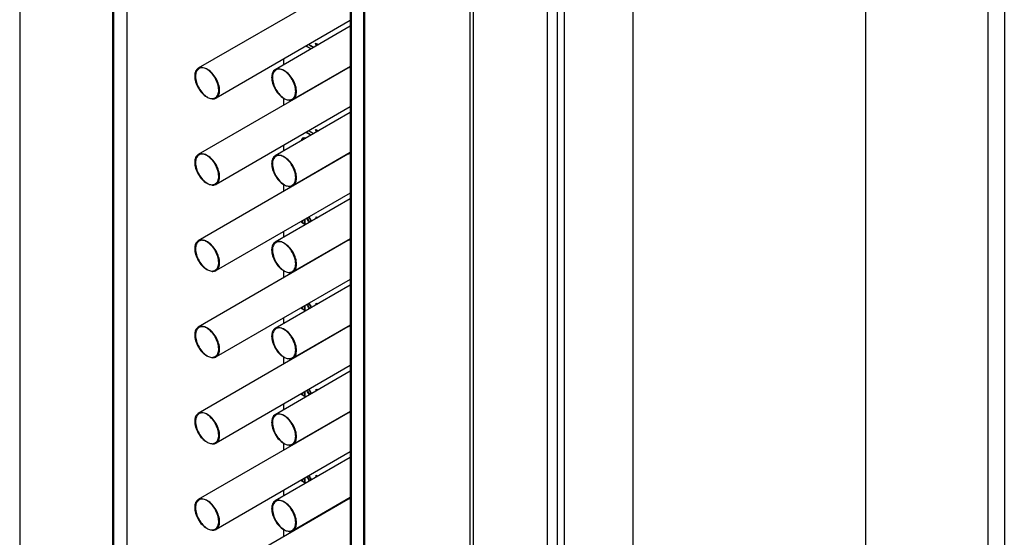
# Model space of a CAD drawing. Header units: inches. Extents: x 0 to 34, y 0 to 22.
# Tile 6 of 52: x 7.441 to 8.455, y 5.924 to 6.457. Entities that reach past the tile are written whole.
import ezdxf

# ---------------------------------------------------------------- set-up
doc = ezdxf.new("R2010")
doc.units = ezdxf.units.IN
doc.header["$LTSCALE"] = 1.87
doc.header["$MEASUREMENT"] = 0
doc.layers.get('0').update_dxf_attribs({"linetype": 'CONTINUOUS'})
doc.layers.add('03___PRT_ALL_CURVES', color=7, linetype='CONTINUOUS')

msp = doc.modelspace()

# ---------------------------------------------------------------- linework, layer by layer
at = {"color": 7, "linetype": 'CONTINUOUS'}
for p, q in [((8.0728, 4.5425), (8.0728, 8.1701)), ((8.0021, 4.5016), (8.0021, 8.1292)), ((7.995, 4.7858), (7.995, 8.1088)), ((7.9844, 4.7796), (7.9844, 8.1027)), ((8.4377, 7.6058), (8.4377, 5.2365)), ((8.4547, 7.596), (8.4547, 5.2267)), ((7.4414, 7.2979), (7.4414, 5.0932)), ((8.3118, 7.2071), (8.3118, 5.5603)), ((7.5369, 6.7428), (7.5369, 5.6916)), ((7.5378, 6.7425), (7.5378, 5.6913)), ((7.552, 5.6831), (7.552, 6.7344)), ((7.9048, 5.5657), (7.9048, 6.6533)), ((7.9083, 5.5515), (7.9083, 6.639)), ((7.7816, 6.6197), (7.7816, 5.5322)), ((7.7825, 6.6194), (7.7825, 5.5319)), ((7.7966, 5.5237), (7.7966, 6.6112)), ((7.7957, 5.524), (7.7957, 6.5536)), ((7.7792, 6.4955), (7.6251, 6.4065)), ((7.7816, 6.4557), (7.6434, 6.3759)), ((7.7816, 6.4498), (7.7043, 6.4051)), ((7.7132, 6.4103), (7.7132, 6.4162)), ((7.7792, 6.4068), (7.6251, 6.3178)), ((7.7816, 6.4085), (7.7226, 6.3745)), ((7.6431, 6.3765), (7.6426, 6.3762)), ((7.7132, 6.3686), (7.7132, 6.3754)), ((7.7223, 6.3751), (7.7218, 6.3748)), ((7.7816, 6.3669), (7.6434, 6.2871)), ((7.7816, 6.361), (7.7043, 6.3164)), ((7.7132, 6.3215), (7.7132, 6.3274)), ((7.7792, 6.318), (7.6251, 6.229)), ((7.7816, 6.3198), (7.7226, 6.2857)), ((7.6431, 6.2878), (7.6426, 6.2875)), ((7.7132, 6.2799), (7.7132, 6.2866)), ((7.7223, 6.2864), (7.7218, 6.2861)), ((7.7816, 6.2782), (7.6434, 6.1984)), ((7.7816, 6.2723), (7.7043, 6.2276)), ((7.7132, 6.2328), (7.7132, 6.2387)), ((7.7792, 6.2292), (7.6251, 6.1402)), ((7.7816, 6.231), (7.7226, 6.197)), ((7.6431, 6.199), (7.6426, 6.1987)), ((7.7132, 6.1911), (7.7132, 6.1979)), ((7.7223, 6.1976), (7.7218, 6.1973)), ((7.7816, 6.1893), (7.6434, 6.1096)), ((7.7816, 6.1835), (7.7043, 6.1389)), ((7.7132, 6.144), (7.7132, 6.1498)), ((7.7816, 6.1423), (7.7226, 6.1082)), ((7.7792, 6.1404), (7.6251, 6.0514)), ((7.6431, 6.1102), (7.6426, 6.1099)), ((7.7816, 6.1006), (7.6434, 6.0208)), ((7.7132, 6.1023), (7.7132, 6.1091)), ((7.7223, 6.1089), (7.7218, 6.1086)), ((7.7816, 6.0948), (7.7043, 6.0501)), ((7.7132, 6.0553), (7.7132, 6.0611)), ((7.7792, 6.0517), (7.6251, 5.9627)), ((7.7816, 6.0535), (7.7226, 6.0195)), ((7.6431, 6.0214), (7.6426, 6.0211)), ((7.7132, 6.0136), (7.7132, 6.0204)), ((7.7223, 6.0201), (7.7218, 6.0198)), ((7.7816, 6.0118), (7.6434, 5.9321)), ((7.7816, 6.006), (7.7043, 5.9614)), ((7.7132, 5.9665), (7.7132, 5.9723)), ((7.7792, 5.9629), (7.6251, 5.8739)), ((7.7816, 5.9648), (7.7226, 5.9307)), ((7.6431, 5.9327), (7.6426, 5.9324)), ((7.7132, 5.9248), (7.7132, 5.9316)), ((7.7223, 5.9314), (7.7218, 5.9311))]:
    msp.add_line(p, q, dxfattribs=at)
for points in [[(7.6251, 6.4065), (7.6239, 6.4058), (7.623, 6.4047), (7.6224, 6.4034)], [(7.6257, 6.406), (7.6246, 6.4053), (7.6238, 6.4043), (7.6233, 6.4031)], [(7.6291, 6.4073), (7.6277, 6.4074), (7.6262, 6.4072), (7.6251, 6.4065)], [(7.6259, 6.4062), (7.6259, 6.4061), (7.6258, 6.4061), (7.6257, 6.406)], [(7.63, 6.407), (7.6286, 6.4071), (7.6271, 6.4069), (7.6259, 6.4062)], [(7.6338, 6.4056), (7.6324, 6.4065), (7.6308, 6.4071), (7.6291, 6.4073)], [(7.6347, 6.4053), (7.6333, 6.4062), (7.6317, 6.4068), (7.63, 6.407)], [(7.7043, 6.4051), (7.7031, 6.4044), (7.7022, 6.4033), (7.7016, 6.402)], [(7.7049, 6.4046), (7.7038, 6.4039), (7.703, 6.4029), (7.7025, 6.4017)], [(7.7083, 6.4059), (7.7069, 6.406), (7.7054, 6.4058), (7.7043, 6.4051)], [(7.7051, 6.4048), (7.705, 6.4048), (7.705, 6.4047), (7.7049, 6.4046)], [(7.7092, 6.4056), (7.7078, 6.4057), (7.7063, 6.4055), (7.7051, 6.4048)], [(7.713, 6.4043), (7.7116, 6.4051), (7.71, 6.4058), (7.7083, 6.4059)], [(7.7139, 6.4039), (7.7124, 6.4048), (7.7109, 6.4054), (7.7092, 6.4056)], [(7.7798, 6.4071), (7.7796, 6.407), (7.7794, 6.4069), (7.7792, 6.4068)], [(7.63, 6.3806), (7.6312, 6.3793), (7.6325, 6.3782), (7.6339, 6.3772)], [(7.6338, 6.3771), (7.6341, 6.3769), (7.6344, 6.3768), (7.6346, 6.3766)], [(7.6339, 6.3772), (7.6342, 6.3771), (7.6344, 6.3769), (7.6347, 6.3768)], [(7.6346, 6.3766), (7.6359, 6.376), (7.6372, 6.3755), (7.6386, 6.3754)], [(7.6386, 6.3754), (7.6399, 6.3753), (7.6414, 6.3755), (7.6426, 6.3762)], [(7.6394, 6.3751), (7.6405, 6.375), (7.6417, 6.3751), (7.6427, 6.3755)], [(7.6426, 6.3762), (7.6427, 6.3763), (7.6428, 6.3763), (7.6428, 6.3764)], [(7.6427, 6.3755), (7.643, 6.3756), (7.6432, 6.3758), (7.6434, 6.3759)], [(7.6428, 6.3764), (7.6439, 6.3771), (7.6447, 6.3781), (7.6453, 6.3793)], [(7.6434, 6.3759), (7.6446, 6.3766), (7.6455, 6.3777), (7.6461, 6.379)], [(7.7092, 6.3792), (7.7104, 6.3779), (7.7117, 6.3768), (7.7131, 6.3758)], [(7.713, 6.3757), (7.7133, 6.3755), (7.7136, 6.3754), (7.7138, 6.3752)], [(7.7131, 6.3758), (7.7134, 6.3757), (7.7136, 6.3755), (7.7139, 6.3754)], [(7.7138, 6.3752), (7.7151, 6.3746), (7.7164, 6.3742), (7.7177, 6.374)], [(7.7177, 6.374), (7.7191, 6.3739), (7.7206, 6.3741), (7.7218, 6.3748)], [(7.7186, 6.3737), (7.7197, 6.3736), (7.7209, 6.3737), (7.7219, 6.3742)], [(7.7218, 6.3748), (7.7219, 6.3749), (7.722, 6.3749), (7.722, 6.375)], [(7.7219, 6.3742), (7.7222, 6.3742), (7.7224, 6.3744), (7.7226, 6.3745)], [(7.722, 6.375), (7.7231, 6.3757), (7.7239, 6.3767), (7.7244, 6.3779)], [(7.7226, 6.3745), (7.7238, 6.3752), (7.7247, 6.3763), (7.7253, 6.3776)], [(7.6251, 6.3178), (7.6239, 6.3171), (7.623, 6.3159), (7.6224, 6.3147)], [(7.6257, 6.3173), (7.6246, 6.3166), (7.6238, 6.3155), (7.6233, 6.3144)], [(7.6291, 6.3185), (7.6277, 6.3187), (7.6262, 6.3184), (7.6251, 6.3178)], [(7.6259, 6.3174), (7.6259, 6.3174), (7.6258, 6.3173), (7.6257, 6.3173)], [(7.63, 6.3182), (7.6286, 6.3183), (7.6271, 6.3181), (7.6259, 6.3174)], [(7.6338, 6.3169), (7.6324, 6.3177), (7.6308, 6.3184), (7.6291, 6.3185)], [(7.6347, 6.3166), (7.6333, 6.3174), (7.6317, 6.3181), (7.63, 6.3182)], [(7.7043, 6.3164), (7.7031, 6.3157), (7.7022, 6.3145), (7.7016, 6.3133)], [(7.7049, 6.3159), (7.7038, 6.3152), (7.703, 6.3141), (7.7025, 6.313)], [(7.7083, 6.3171), (7.7069, 6.3173), (7.7054, 6.3171), (7.7043, 6.3164)], [(7.7051, 6.3161), (7.705, 6.316), (7.705, 6.3159), (7.7049, 6.3159)], [(7.7092, 6.3168), (7.7078, 6.317), (7.7063, 6.3167), (7.7051, 6.3161)], [(7.713, 6.3155), (7.7116, 6.3163), (7.71, 6.317), (7.7083, 6.3171)], [(7.7139, 6.3152), (7.7124, 6.316), (7.7109, 6.3167), (7.7092, 6.3168)], [(7.7798, 6.3183), (7.7796, 6.3182), (7.7794, 6.3181), (7.7792, 6.318)], [(7.63, 6.2918), (7.6312, 6.2906), (7.6325, 6.2894), (7.6339, 6.2885)], [(7.6338, 6.2883), (7.6341, 6.2882), (7.6344, 6.288), (7.6346, 6.2879)], [(7.6339, 6.2885), (7.6342, 6.2883), (7.6344, 6.2881), (7.6347, 6.288)], [(7.6346, 6.2879), (7.6359, 6.2873), (7.6372, 6.2868), (7.6386, 6.2867)], [(7.6386, 6.2867), (7.6399, 6.2866), (7.6414, 6.2868), (7.6426, 6.2875)], [(7.6394, 6.2864), (7.6405, 6.2863), (7.6417, 6.2864), (7.6427, 6.2868)], [(7.6426, 6.2875), (7.6427, 6.2875), (7.6428, 6.2876), (7.6428, 6.2876)], [(7.6427, 6.2868), (7.643, 6.2869), (7.6432, 6.287), (7.6434, 6.2871)], [(7.6428, 6.2876), (7.6439, 6.2883), (7.6447, 6.2894), (7.6453, 6.2905)], [(7.6434, 6.2871), (7.6446, 6.2878), (7.6455, 6.289), (7.6461, 6.2902)], [(7.7092, 6.2904), (7.7104, 6.2892), (7.7117, 6.288), (7.7131, 6.2871)], [(7.713, 6.2869), (7.7133, 6.2868), (7.7136, 6.2866), (7.7138, 6.2865)], [(7.7131, 6.2871), (7.7134, 6.2869), (7.7136, 6.2868), (7.7139, 6.2866)], [(7.7138, 6.2865), (7.7151, 6.2859), (7.7164, 6.2854), (7.7177, 6.2853)], [(7.7177, 6.2853), (7.7191, 6.2852), (7.7206, 6.2854), (7.7218, 6.2861)], [(7.7186, 6.285), (7.7197, 6.2849), (7.7209, 6.285), (7.7219, 6.2854)], [(7.7218, 6.2861), (7.7219, 6.2861), (7.722, 6.2862), (7.722, 6.2862)], [(7.7219, 6.2854), (7.7222, 6.2855), (7.7224, 6.2856), (7.7226, 6.2857)], [(7.722, 6.2862), (7.7231, 6.2869), (7.7239, 6.288), (7.7244, 6.2891)], [(7.7226, 6.2857), (7.7238, 6.2864), (7.7247, 6.2876), (7.7253, 6.2888)], [(7.6251, 6.229), (7.6239, 6.2283), (7.623, 6.2272), (7.6224, 6.2259)], [(7.6257, 6.2285), (7.6246, 6.2278), (7.6238, 6.2268), (7.6233, 6.2256)], [(7.6291, 6.2298), (7.6277, 6.2299), (7.6262, 6.2297), (7.6251, 6.229)], [(7.6259, 6.2287), (7.6259, 6.2286), (7.6258, 6.2286), (7.6257, 6.2285)], [(7.63, 6.2295), (7.6286, 6.2296), (7.6271, 6.2294), (7.6259, 6.2287)], [(7.6338, 6.2281), (7.6324, 6.229), (7.6308, 6.2296), (7.6291, 6.2298)], [(7.6347, 6.2278), (7.6333, 6.2287), (7.6317, 6.2293), (7.63, 6.2295)], [(7.7043, 6.2276), (7.7031, 6.2269), (7.7022, 6.2258), (7.7016, 6.2245)], [(7.7049, 6.2271), (7.7038, 6.2264), (7.703, 6.2254), (7.7025, 6.2242)], [(7.7083, 6.2284), (7.7069, 6.2285), (7.7054, 6.2283), (7.7043, 6.2276)], [(7.7051, 6.2273), (7.705, 6.2272), (7.705, 6.2272), (7.7049, 6.2271)], [(7.7092, 6.2281), (7.7078, 6.2282), (7.7063, 6.228), (7.7051, 6.2273)], [(7.713, 6.2268), (7.7116, 6.2276), (7.71, 6.2282), (7.7083, 6.2284)], [(7.7139, 6.2264), (7.7124, 6.2273), (7.7109, 6.2279), (7.7092, 6.2281)], [(7.7798, 6.2295), (7.7796, 6.2294), (7.7794, 6.2293), (7.7792, 6.2292)], [(7.63, 6.2031), (7.6312, 6.2018), (7.6325, 6.2007), (7.6339, 6.1997)], [(7.6428, 6.1989), (7.6439, 6.1996), (7.6447, 6.2006), (7.6453, 6.2018)], [(7.6434, 6.1984), (7.6446, 6.1991), (7.6455, 6.2002), (7.6461, 6.2015)], [(7.7092, 6.2017), (7.7104, 6.2004), (7.7117, 6.1993), (7.7131, 6.1983)], [(7.6338, 6.1996), (7.6341, 6.1994), (7.6344, 6.1993), (7.6346, 6.1991)], [(7.6339, 6.1997), (7.6342, 6.1996), (7.6344, 6.1994), (7.6347, 6.1993)], [(7.6346, 6.1991), (7.6359, 6.1985), (7.6372, 6.198), (7.6386, 6.1979)], [(7.6386, 6.1979), (7.6399, 6.1978), (7.6414, 6.198), (7.6426, 6.1987)], [(7.6394, 6.1976), (7.6405, 6.1975), (7.6417, 6.1976), (7.6427, 6.198)], [(7.6426, 6.1987), (7.6427, 6.1988), (7.6428, 6.1988), (7.6428, 6.1989)], [(7.6427, 6.198), (7.643, 6.1981), (7.6432, 6.1983), (7.6434, 6.1984)], [(7.713, 6.1982), (7.7133, 6.198), (7.7136, 6.1979), (7.7138, 6.1977)], [(7.7131, 6.1983), (7.7134, 6.1982), (7.7136, 6.198), (7.7139, 6.1979)], [(7.7138, 6.1977), (7.7151, 6.1971), (7.7164, 6.1967), (7.7177, 6.1965)], [(7.7177, 6.1965), (7.7191, 6.1964), (7.7206, 6.1966), (7.7218, 6.1973)], [(7.7186, 6.1962), (7.7197, 6.1961), (7.7209, 6.1962), (7.7219, 6.1966)], [(7.7218, 6.1973), (7.7219, 6.1974), (7.722, 6.1974), (7.722, 6.1975)], [(7.7219, 6.1966), (7.7222, 6.1967), (7.7224, 6.1969), (7.7226, 6.197)], [(7.722, 6.1975), (7.7231, 6.1982), (7.7239, 6.1992), (7.7244, 6.2004)], [(7.7226, 6.197), (7.7238, 6.1977), (7.7247, 6.1988), (7.7253, 6.2001)], [(7.6291, 6.141), (7.6277, 6.1411), (7.6262, 6.1409), (7.6251, 6.1402)], [(7.63, 6.1406), (7.6286, 6.1408), (7.6271, 6.1405), (7.6259, 6.1399)], [(7.6338, 6.1393), (7.6324, 6.1401), (7.6308, 6.1408), (7.6291, 6.141)], [(7.6347, 6.139), (7.6333, 6.1398), (7.6317, 6.1405), (7.63, 6.1406)], [(7.7798, 6.1407), (7.7796, 6.1406), (7.7794, 6.1405), (7.7792, 6.1404)], [(7.6251, 6.1402), (7.6239, 6.1395), (7.623, 6.1383), (7.6224, 6.1371)], [(7.6257, 6.1397), (7.6246, 6.139), (7.6238, 6.1379), (7.6233, 6.1368)], [(7.6259, 6.1399), (7.6259, 6.1398), (7.6258, 6.1398), (7.6257, 6.1397)], [(7.7043, 6.1389), (7.7031, 6.1382), (7.7022, 6.137), (7.7016, 6.1358)], [(7.7049, 6.1384), (7.7038, 6.1377), (7.703, 6.1366), (7.7025, 6.1355)], [(7.7083, 6.1396), (7.7069, 6.1398), (7.7054, 6.1396), (7.7043, 6.1389)], [(7.7051, 6.1386), (7.705, 6.1385), (7.705, 6.1384), (7.7049, 6.1384)], [(7.7092, 6.1393), (7.7078, 6.1395), (7.7063, 6.1392), (7.7051, 6.1386)], [(7.713, 6.138), (7.7116, 6.1388), (7.71, 6.1395), (7.7083, 6.1396)], [(7.7139, 6.1377), (7.7124, 6.1385), (7.7109, 6.1392), (7.7092, 6.1393)], [(7.63, 6.1142), (7.6312, 6.113), (7.6325, 6.1118), (7.6339, 6.1109)], [(7.6338, 6.1107), (7.6341, 6.1106), (7.6344, 6.1104), (7.6346, 6.1103)], [(7.6339, 6.1109), (7.6342, 6.1107), (7.6344, 6.1106), (7.6347, 6.1104)], [(7.6346, 6.1103), (7.6359, 6.1097), (7.6372, 6.1092), (7.6386, 6.1091)], [(7.6428, 6.11), (7.6439, 6.1107), (7.6447, 6.1118), (7.6453, 6.113)], [(7.6434, 6.1096), (7.6446, 6.1102), (7.6455, 6.1114), (7.6461, 6.1126)], [(7.7092, 6.1129), (7.7104, 6.1117), (7.7117, 6.1105), (7.7131, 6.1096)], [(7.722, 6.1087), (7.7231, 6.1094), (7.7239, 6.1105), (7.7244, 6.1116)], [(7.7226, 6.1082), (7.7238, 6.1089), (7.7247, 6.1101), (7.7253, 6.1113)], [(7.6386, 6.1091), (7.6399, 6.109), (7.6414, 6.1092), (7.6426, 6.1099)], [(7.6394, 6.1088), (7.6405, 6.1087), (7.6417, 6.1088), (7.6427, 6.1092)], [(7.6426, 6.1099), (7.6427, 6.1099), (7.6428, 6.11), (7.6428, 6.11)], [(7.6427, 6.1092), (7.643, 6.1093), (7.6432, 6.1094), (7.6434, 6.1096)], [(7.713, 6.1094), (7.7133, 6.1093), (7.7136, 6.1091), (7.7138, 6.109)], [(7.7131, 6.1096), (7.7134, 6.1094), (7.7136, 6.1093), (7.7139, 6.1091)], [(7.7138, 6.109), (7.7151, 6.1084), (7.7164, 6.1079), (7.7177, 6.1078)], [(7.7177, 6.1078), (7.7191, 6.1077), (7.7206, 6.1079), (7.7218, 6.1086)], [(7.7186, 6.1075), (7.7197, 6.1074), (7.7209, 6.1075), (7.7219, 6.1079)], [(7.7218, 6.1086), (7.7219, 6.1086), (7.722, 6.1087), (7.722, 6.1087)], [(7.7219, 6.1079), (7.7222, 6.108), (7.7224, 6.1081), (7.7226, 6.1082)], [(7.6251, 6.0514), (7.6239, 6.0507), (7.623, 6.0496), (7.6224, 6.0483)], [(7.6257, 6.0509), (7.6246, 6.0502), (7.6238, 6.0492), (7.6233, 6.048)], [(7.6291, 6.0522), (7.6277, 6.0523), (7.6262, 6.0521), (7.6251, 6.0514)], [(7.6259, 6.0511), (7.6259, 6.0511), (7.6258, 6.051), (7.6257, 6.0509)], [(7.63, 6.0519), (7.6286, 6.052), (7.6271, 6.0518), (7.6259, 6.0511)], [(7.6338, 6.0506), (7.6324, 6.0514), (7.6308, 6.0521), (7.6291, 6.0522)], [(7.6347, 6.0502), (7.6333, 6.0511), (7.6317, 6.0517), (7.63, 6.0519)], [(7.7043, 6.0501), (7.7031, 6.0494), (7.7022, 6.0483), (7.7016, 6.047)], [(7.7049, 6.0496), (7.7038, 6.0489), (7.703, 6.0479), (7.7025, 6.0467)], [(7.7083, 6.0509), (7.7069, 6.051), (7.7054, 6.0508), (7.7043, 6.0501)], [(7.7051, 6.0498), (7.705, 6.0497), (7.705, 6.0497), (7.7049, 6.0496)], [(7.7092, 6.0506), (7.7078, 6.0507), (7.7063, 6.0505), (7.7051, 6.0498)], [(7.713, 6.0493), (7.7116, 6.0501), (7.71, 6.0507), (7.7083, 6.0509)], [(7.7139, 6.0489), (7.7124, 6.0498), (7.7109, 6.0504), (7.7092, 6.0506)], [(7.7798, 6.052), (7.7796, 6.0519), (7.7794, 6.0518), (7.7792, 6.0517)], [(7.63, 6.0255), (7.6312, 6.0242), (7.6325, 6.0231), (7.6339, 6.0221)], [(7.6338, 6.022), (7.6341, 6.0218), (7.6344, 6.0217), (7.6346, 6.0215)], [(7.6339, 6.0221), (7.6342, 6.022), (7.6344, 6.0218), (7.6347, 6.0217)], [(7.6346, 6.0215), (7.6359, 6.0209), (7.6372, 6.0205), (7.6386, 6.0203)], [(7.6386, 6.0203), (7.6399, 6.0202), (7.6414, 6.0204), (7.6426, 6.0211)], [(7.6394, 6.02), (7.6405, 6.0199), (7.6417, 6.02), (7.6427, 6.0205)], [(7.6426, 6.0211), (7.6427, 6.0212), (7.6428, 6.0212), (7.6428, 6.0213)], [(7.6427, 6.0205), (7.643, 6.0206), (7.6432, 6.0207), (7.6434, 6.0208)], [(7.6428, 6.0213), (7.6439, 6.022), (7.6447, 6.023), (7.6453, 6.0242)], [(7.6434, 6.0208), (7.6446, 6.0215), (7.6455, 6.0226), (7.6461, 6.0239)], [(7.7092, 6.0242), (7.7104, 6.0229), (7.7117, 6.0218), (7.7131, 6.0208)], [(7.713, 6.0207), (7.7133, 6.0205), (7.7136, 6.0204), (7.7138, 6.0202)], [(7.7131, 6.0208), (7.7134, 6.0207), (7.7136, 6.0205), (7.7139, 6.0204)], [(7.7138, 6.0202), (7.7151, 6.0196), (7.7164, 6.0192), (7.7177, 6.019)], [(7.7177, 6.019), (7.7191, 6.0189), (7.7206, 6.0191), (7.7218, 6.0198)], [(7.7186, 6.0187), (7.7197, 6.0186), (7.7209, 6.0187), (7.7219, 6.0191)], [(7.7218, 6.0198), (7.7219, 6.0199), (7.722, 6.0199), (7.722, 6.02)], [(7.7219, 6.0191), (7.7222, 6.0192), (7.7224, 6.0194), (7.7226, 6.0195)], [(7.722, 6.02), (7.7231, 6.0207), (7.7239, 6.0217), (7.7244, 6.0229)], [(7.7226, 6.0195), (7.7238, 6.0202), (7.7247, 6.0213), (7.7253, 6.0226)], [(7.6251, 5.9627), (7.6239, 5.962), (7.623, 5.9608), (7.6224, 5.9596)], [(7.6257, 5.9622), (7.6246, 5.9615), (7.6238, 5.9604), (7.6233, 5.9593)], [(7.6291, 5.9635), (7.6277, 5.9636), (7.6262, 5.9634), (7.6251, 5.9627)], [(7.6259, 5.9624), (7.6259, 5.9623), (7.6258, 5.9623), (7.6257, 5.9622)], [(7.63, 5.9631), (7.6286, 5.9633), (7.6271, 5.963), (7.6259, 5.9624)], [(7.6338, 5.9618), (7.6324, 5.9626), (7.6308, 5.9633), (7.6291, 5.9635)], [(7.6347, 5.9615), (7.6333, 5.9623), (7.6317, 5.963), (7.63, 5.9631)], [(7.7043, 5.9614), (7.7031, 5.9607), (7.7022, 5.9595), (7.7016, 5.9583)], [(7.7049, 5.9609), (7.7038, 5.9602), (7.703, 5.9591), (7.7025, 5.958)], [(7.7083, 5.9621), (7.7069, 5.9623), (7.7054, 5.9621), (7.7043, 5.9614)], [(7.7051, 5.9611), (7.705, 5.961), (7.705, 5.9609), (7.7049, 5.9609)], [(7.7092, 5.9618), (7.7078, 5.962), (7.7063, 5.9617), (7.7051, 5.9611)], [(7.713, 5.9605), (7.7116, 5.9613), (7.71, 5.962), (7.7083, 5.9621)], [(7.7139, 5.9602), (7.7124, 5.961), (7.7109, 5.9617), (7.7092, 5.9618)], [(7.7798, 5.9632), (7.7796, 5.9631), (7.7794, 5.963), (7.7792, 5.9629)], [(7.63, 5.9367), (7.6312, 5.9355), (7.6325, 5.9343), (7.6339, 5.9334)], [(7.6338, 5.9332), (7.6341, 5.9331), (7.6344, 5.9329), (7.6346, 5.9328)], [(7.6339, 5.9334), (7.6342, 5.9332), (7.6344, 5.9331), (7.6347, 5.9329)], [(7.6346, 5.9328), (7.6359, 5.9322), (7.6372, 5.9317), (7.6386, 5.9316)], [(7.6386, 5.9316), (7.6399, 5.9315), (7.6414, 5.9317), (7.6426, 5.9324)], [(7.6394, 5.9313), (7.6405, 5.9312), (7.6417, 5.9313), (7.6427, 5.9317)], [(7.6426, 5.9324), (7.6427, 5.9324), (7.6428, 5.9325), (7.6428, 5.9325)], [(7.6427, 5.9317), (7.643, 5.9318), (7.6432, 5.9319), (7.6434, 5.9321)], [(7.6428, 5.9325), (7.6439, 5.9332), (7.6447, 5.9343), (7.6453, 5.9355)], [(7.6434, 5.9321), (7.6446, 5.9327), (7.6455, 5.9339), (7.6461, 5.9351)], [(7.7092, 5.9354), (7.7104, 5.9342), (7.7117, 5.933), (7.7131, 5.9321)], [(7.713, 5.9319), (7.7133, 5.9318), (7.7136, 5.9316), (7.7138, 5.9315)], [(7.7131, 5.9321), (7.7134, 5.9319), (7.7136, 5.9318), (7.7139, 5.9316)], [(7.7138, 5.9315), (7.7151, 5.9309), (7.7164, 5.9304), (7.7177, 5.9303)], [(7.7177, 5.9303), (7.7191, 5.9302), (7.7206, 5.9304), (7.7218, 5.9311)], [(7.7186, 5.93), (7.7197, 5.9299), (7.7209, 5.93), (7.7219, 5.9304)], [(7.7218, 5.9311), (7.7219, 5.9311), (7.722, 5.9312), (7.722, 5.9312)], [(7.7219, 5.9304), (7.7222, 5.9305), (7.7224, 5.9306), (7.7226, 5.9307)], [(7.722, 5.9312), (7.7231, 5.9319), (7.7239, 5.933), (7.7244, 5.9341)], [(7.7226, 5.9307), (7.7238, 5.9314), (7.7247, 5.9326), (7.7253, 5.9338)]]:
    msp.add_open_spline(points, degree=3, dxfattribs=at)
for points, knots in [([(7.6453, 6.3793), (7.646, 6.3808), (7.6465, 6.3846), (7.6454, 6.3905), (7.6428, 6.3965), (7.6389, 6.4018), (7.6356, 6.4046), (7.6338, 6.4056)], [0, 0, 0, 0, 0.163483, 0.361917, 0.581737, 0.80156, 1, 1, 1, 1]), ([(7.6461, 6.379), (7.6469, 6.3805), (7.6474, 6.3843), (7.6463, 6.3902), (7.6437, 6.3962), (7.6398, 6.4015), (7.6365, 6.4043), (7.6347, 6.4053)], [0, 0, 0, 0, 0.163483, 0.361917, 0.581737, 0.80156, 1, 1, 1, 1]), ([(7.7244, 6.3779), (7.7252, 6.3794), (7.7257, 6.3832), (7.7246, 6.3891), (7.722, 6.3951), (7.7181, 6.4004), (7.7148, 6.4032), (7.713, 6.4043)], [0, 0, 0, 0, 0.163483, 0.361917, 0.581737, 0.80156, 1, 1, 1, 1]), ([(7.7816, 6.4075), (7.781, 6.4075), (7.7804, 6.4073), (7.7799, 6.4071), (7.7798, 6.4071)], [0, 0, 0, 0, 0.875392, 1, 1, 1, 1]), ([(7.6224, 6.4034), (7.6217, 6.4019), (7.6212, 6.3981), (7.6222, 6.3922), (7.6249, 6.3862), (7.6287, 6.3809), (7.6321, 6.3781), (7.6338, 6.3771)], [0, 0, 0, 0, 0.163483, 0.361917, 0.581737, 0.80156, 1, 1, 1, 1]), ([(7.6233, 6.4031), (7.6225, 6.4016), (7.622, 6.3978), (7.6231, 6.3919), (7.6257, 6.3859), (7.6284, 6.3822), (7.63, 6.3806)], [0, 0, 0, 0, 0.203956, 0.451515, 0.725756, 1, 1, 1, 1]), ([(7.7016, 6.402), (7.7009, 6.4005), (7.7004, 6.3967), (7.7014, 6.3908), (7.7041, 6.3848), (7.7079, 6.3795), (7.7113, 6.3767), (7.713, 6.3757)], [0, 0, 0, 0, 0.163483, 0.361917, 0.581737, 0.80156, 1, 1, 1, 1]), ([(7.7025, 6.4017), (7.7017, 6.4002), (7.7012, 6.3964), (7.7023, 6.3905), (7.7049, 6.3845), (7.7076, 6.3808), (7.7092, 6.3792)], [0, 0, 0, 0, 0.203956, 0.451515, 0.725756, 1, 1, 1, 1]), ([(7.7253, 6.3776), (7.726, 6.3791), (7.7266, 6.3829), (7.7255, 6.3888), (7.7229, 6.3948), (7.719, 6.4001), (7.7157, 6.4029), (7.7139, 6.4039)], [0, 0, 0, 0, 0.163483, 0.361917, 0.581737, 0.80156, 1, 1, 1, 1]), ([(7.6224, 6.3147), (7.6217, 6.3131), (7.6212, 6.3094), (7.6222, 6.3035), (7.6249, 6.2974), (7.6287, 6.2921), (7.6321, 6.2893), (7.6338, 6.2883)], [0, 0, 0, 0, 0.163483, 0.361917, 0.581737, 0.80156, 1, 1, 1, 1]), ([(7.6233, 6.3144), (7.6225, 6.3128), (7.622, 6.3091), (7.6231, 6.3031), (7.6257, 6.2971), (7.6284, 6.2935), (7.63, 6.2918)], [0, 0, 0, 0, 0.203956, 0.451515, 0.725756, 1, 1, 1, 1]), ([(7.6453, 6.2905), (7.646, 6.2921), (7.6465, 6.2958), (7.6454, 6.3018), (7.6428, 6.3078), (7.6389, 6.3131), (7.6356, 6.3159), (7.6338, 6.3169)], [0, 0, 0, 0, 0.163483, 0.361917, 0.581737, 0.80156, 1, 1, 1, 1]), ([(7.6461, 6.2902), (7.6469, 6.2918), (7.6474, 6.2955), (7.6463, 6.3014), (7.6437, 6.3075), (7.6398, 6.3128), (7.6365, 6.3156), (7.6347, 6.3166)], [0, 0, 0, 0, 0.163483, 0.361917, 0.581737, 0.80156, 1, 1, 1, 1]), ([(7.7016, 6.3133), (7.7009, 6.3117), (7.7004, 6.308), (7.7014, 6.3021), (7.7041, 6.296), (7.7079, 6.2907), (7.7113, 6.2879), (7.713, 6.2869)], [0, 0, 0, 0, 0.163483, 0.361917, 0.581737, 0.80156, 1, 1, 1, 1]), ([(7.7025, 6.313), (7.7017, 6.3114), (7.7012, 6.3077), (7.7023, 6.3017), (7.7049, 6.2957), (7.7076, 6.2921), (7.7092, 6.2904)], [0, 0, 0, 0, 0.203956, 0.451515, 0.725756, 1, 1, 1, 1]), ([(7.7244, 6.2891), (7.7252, 6.2907), (7.7257, 6.2945), (7.7246, 6.3004), (7.722, 6.3064), (7.7181, 6.3117), (7.7148, 6.3145), (7.713, 6.3155)], [0, 0, 0, 0, 0.163483, 0.361917, 0.581737, 0.80156, 1, 1, 1, 1]), ([(7.7253, 6.2888), (7.726, 6.2904), (7.7266, 6.2941), (7.7255, 6.3001), (7.7229, 6.3061), (7.719, 6.3114), (7.7157, 6.3142), (7.7139, 6.3152)], [0, 0, 0, 0, 0.163483, 0.361917, 0.581737, 0.80156, 1, 1, 1, 1]), ([(7.7816, 6.3188), (7.781, 6.3187), (7.7804, 6.3186), (7.7799, 6.3183), (7.7798, 6.3183)], [0, 0, 0, 0, 0.875392, 1, 1, 1, 1]), ([(7.6224, 6.2259), (7.6217, 6.2244), (7.6212, 6.2206), (7.6222, 6.2147), (7.6249, 6.2087), (7.6287, 6.2034), (7.6321, 6.2006), (7.6338, 6.1996)], [0, 0, 0, 0, 0.163483, 0.361917, 0.581737, 0.80156, 1, 1, 1, 1]), ([(7.6233, 6.2256), (7.6225, 6.2241), (7.622, 6.2203), (7.6231, 6.2144), (7.6257, 6.2084), (7.6284, 6.2047), (7.63, 6.2031)], [0, 0, 0, 0, 0.203956, 0.451515, 0.725756, 1, 1, 1, 1]), ([(7.6453, 6.2018), (7.646, 6.2033), (7.6465, 6.2071), (7.6454, 6.213), (7.6428, 6.219), (7.6389, 6.2243), (7.6356, 6.2271), (7.6338, 6.2281)], [0, 0, 0, 0, 0.163483, 0.361917, 0.581737, 0.80156, 1, 1, 1, 1]), ([(7.6461, 6.2015), (7.6469, 6.203), (7.6474, 6.2068), (7.6463, 6.2127), (7.6437, 6.2187), (7.6398, 6.224), (7.6365, 6.2268), (7.6347, 6.2278)], [0, 0, 0, 0, 0.163483, 0.361917, 0.581737, 0.80156, 1, 1, 1, 1]), ([(7.7016, 6.2245), (7.7009, 6.223), (7.7004, 6.2192), (7.7014, 6.2133), (7.7041, 6.2073), (7.7079, 6.202), (7.7113, 6.1992), (7.713, 6.1982)], [0, 0, 0, 0, 0.163483, 0.361917, 0.581737, 0.80156, 1, 1, 1, 1]), ([(7.7025, 6.2242), (7.7017, 6.2227), (7.7012, 6.2189), (7.7023, 6.213), (7.7049, 6.207), (7.7076, 6.2033), (7.7092, 6.2017)], [0, 0, 0, 0, 0.203956, 0.451515, 0.725756, 1, 1, 1, 1]), ([(7.7244, 6.2004), (7.7252, 6.2019), (7.7257, 6.2057), (7.7246, 6.2116), (7.722, 6.2176), (7.7181, 6.2229), (7.7148, 6.2257), (7.713, 6.2268)], [0, 0, 0, 0, 0.163483, 0.361917, 0.581737, 0.80156, 1, 1, 1, 1]), ([(7.7253, 6.2001), (7.726, 6.2016), (7.7266, 6.2054), (7.7255, 6.2113), (7.7229, 6.2173), (7.719, 6.2226), (7.7157, 6.2254), (7.7139, 6.2264)], [0, 0, 0, 0, 0.163483, 0.361917, 0.581737, 0.80156, 1, 1, 1, 1]), ([(7.7816, 6.23), (7.781, 6.2299), (7.7804, 6.2297), (7.7799, 6.2295), (7.7798, 6.2295)], [0, 0, 0, 0, 0.875392, 1, 1, 1, 1]), ([(7.7816, 6.1412), (7.781, 6.1411), (7.7804, 6.141), (7.7799, 6.1408), (7.7798, 6.1407)], [0, 0, 0, 0, 0.875392, 1, 1, 1, 1]), ([(7.6224, 6.1371), (7.6217, 6.1356), (7.6212, 6.1318), (7.6222, 6.1259), (7.6249, 6.1198), (7.6287, 6.1145), (7.6321, 6.1118), (7.6338, 6.1107)], [0, 0, 0, 0, 0.163483, 0.361917, 0.581737, 0.80156, 1, 1, 1, 1]), ([(7.6233, 6.1368), (7.6225, 6.1352), (7.622, 6.1315), (7.6231, 6.1256), (7.6257, 6.1195), (7.6284, 6.1159), (7.63, 6.1142)], [0, 0, 0, 0, 0.203956, 0.451515, 0.725756, 1, 1, 1, 1]), ([(7.6453, 6.113), (7.646, 6.1145), (7.6465, 6.1183), (7.6454, 6.1242), (7.6428, 6.1302), (7.6389, 6.1355), (7.6356, 6.1383), (7.6338, 6.1393)], [0, 0, 0, 0, 0.163483, 0.361917, 0.581737, 0.80156, 1, 1, 1, 1]), ([(7.6461, 6.1126), (7.6469, 6.1142), (7.6474, 6.1179), (7.6463, 6.1239), (7.6437, 6.1299), (7.6398, 6.1352), (7.6365, 6.138), (7.6347, 6.139)], [0, 0, 0, 0, 0.163483, 0.361917, 0.581737, 0.80156, 1, 1, 1, 1]), ([(7.7016, 6.1358), (7.7009, 6.1342), (7.7004, 6.1305), (7.7014, 6.1246), (7.7041, 6.1185), (7.7079, 6.1132), (7.7113, 6.1104), (7.713, 6.1094)], [0, 0, 0, 0, 0.163483, 0.361917, 0.581737, 0.80156, 1, 1, 1, 1]), ([(7.7025, 6.1355), (7.7017, 6.1339), (7.7012, 6.1302), (7.7023, 6.1242), (7.7049, 6.1182), (7.7076, 6.1146), (7.7092, 6.1129)], [0, 0, 0, 0, 0.203956, 0.451515, 0.725756, 1, 1, 1, 1]), ([(7.7244, 6.1116), (7.7252, 6.1132), (7.7257, 6.1169), (7.7246, 6.1229), (7.722, 6.1289), (7.7181, 6.1342), (7.7148, 6.137), (7.713, 6.138)], [0, 0, 0, 0, 0.163483, 0.361917, 0.581737, 0.80156, 1, 1, 1, 1]), ([(7.7253, 6.1113), (7.726, 6.1129), (7.7266, 6.1166), (7.7255, 6.1226), (7.7229, 6.1286), (7.719, 6.1339), (7.7157, 6.1367), (7.7139, 6.1377)], [0, 0, 0, 0, 0.163483, 0.361917, 0.581737, 0.80156, 1, 1, 1, 1]), ([(7.6453, 6.0242), (7.646, 6.0257), (7.6465, 6.0295), (7.6454, 6.0354), (7.6428, 6.0414), (7.6389, 6.0467), (7.6356, 6.0495), (7.6338, 6.0506)], [0, 0, 0, 0, 0.163483, 0.361917, 0.581737, 0.80156, 1, 1, 1, 1]), ([(7.6461, 6.0239), (7.6469, 6.0254), (7.6474, 6.0292), (7.6463, 6.0351), (7.6437, 6.0411), (7.6398, 6.0464), (7.6365, 6.0492), (7.6347, 6.0502)], [0, 0, 0, 0, 0.163483, 0.361917, 0.581737, 0.80156, 1, 1, 1, 1]), ([(7.7816, 6.0524), (7.781, 6.0524), (7.7804, 6.0522), (7.7799, 6.052), (7.7798, 6.052)], [0, 0, 0, 0, 0.875392, 1, 1, 1, 1]), ([(7.6224, 6.0483), (7.6217, 6.0468), (7.6212, 6.043), (7.6222, 6.0371), (7.6249, 6.0311), (7.6287, 6.0258), (7.6321, 6.023), (7.6338, 6.022)], [0, 0, 0, 0, 0.163483, 0.361917, 0.581737, 0.80156, 1, 1, 1, 1]), ([(7.6233, 6.048), (7.6225, 6.0465), (7.622, 6.0427), (7.6231, 6.0368), (7.6257, 6.0308), (7.6284, 6.0271), (7.63, 6.0255)], [0, 0, 0, 0, 0.203956, 0.451515, 0.725756, 1, 1, 1, 1]), ([(7.7016, 6.047), (7.7009, 6.0455), (7.7004, 6.0417), (7.7014, 6.0358), (7.7041, 6.0298), (7.7079, 6.0245), (7.7113, 6.0217), (7.713, 6.0207)], [0, 0, 0, 0, 0.163483, 0.361917, 0.581737, 0.80156, 1, 1, 1, 1]), ([(7.7025, 6.0467), (7.7017, 6.0452), (7.7012, 6.0414), (7.7023, 6.0355), (7.7049, 6.0295), (7.7076, 6.0258), (7.7092, 6.0242)], [0, 0, 0, 0, 0.203956, 0.451515, 0.725756, 1, 1, 1, 1]), ([(7.7244, 6.0229), (7.7252, 6.0244), (7.7257, 6.0282), (7.7246, 6.0341), (7.722, 6.0401), (7.7181, 6.0454), (7.7148, 6.0482), (7.713, 6.0493)], [0, 0, 0, 0, 0.163483, 0.361917, 0.581737, 0.80156, 1, 1, 1, 1]), ([(7.7253, 6.0226), (7.726, 6.0241), (7.7266, 6.0279), (7.7255, 6.0338), (7.7229, 6.0398), (7.719, 6.0451), (7.7157, 6.0479), (7.7139, 6.0489)], [0, 0, 0, 0, 0.163483, 0.361917, 0.581737, 0.80156, 1, 1, 1, 1]), ([(7.6224, 5.9596), (7.6217, 5.9581), (7.6212, 5.9543), (7.6222, 5.9484), (7.6249, 5.9423), (7.6287, 5.937), (7.6321, 5.9342), (7.6338, 5.9332)], [0, 0, 0, 0, 0.163483, 0.361917, 0.581737, 0.80156, 1, 1, 1, 1]), ([(7.6233, 5.9593), (7.6225, 5.9577), (7.622, 5.954), (7.6231, 5.9481), (7.6257, 5.942), (7.6284, 5.9384), (7.63, 5.9367)], [0, 0, 0, 0, 0.203956, 0.451515, 0.725756, 1, 1, 1, 1]), ([(7.6453, 5.9355), (7.646, 5.937), (7.6465, 5.9408), (7.6454, 5.9467), (7.6428, 5.9527), (7.6389, 5.958), (7.6356, 5.9608), (7.6338, 5.9618)], [0, 0, 0, 0, 0.163483, 0.361917, 0.581737, 0.80156, 1, 1, 1, 1]), ([(7.6461, 5.9351), (7.6469, 5.9367), (7.6474, 5.9404), (7.6463, 5.9464), (7.6437, 5.9524), (7.6398, 5.9577), (7.6365, 5.9605), (7.6347, 5.9615)], [0, 0, 0, 0, 0.163483, 0.361917, 0.581737, 0.80156, 1, 1, 1, 1]), ([(7.7016, 5.9583), (7.7009, 5.9567), (7.7004, 5.953), (7.7014, 5.9471), (7.7041, 5.941), (7.7079, 5.9357), (7.7113, 5.9329), (7.713, 5.9319)], [0, 0, 0, 0, 0.163483, 0.361917, 0.581737, 0.80156, 1, 1, 1, 1]), ([(7.7244, 5.9341), (7.7252, 5.9357), (7.7257, 5.9394), (7.7246, 5.9454), (7.722, 5.9514), (7.7181, 5.9567), (7.7148, 5.9595), (7.713, 5.9605)], [0, 0, 0, 0, 0.163483, 0.361917, 0.581737, 0.80156, 1, 1, 1, 1]), ([(7.7253, 5.9338), (7.726, 5.9354), (7.7266, 5.9391), (7.7255, 5.9451), (7.7229, 5.9511), (7.719, 5.9564), (7.7157, 5.9592), (7.7139, 5.9602)], [0, 0, 0, 0, 0.163483, 0.361917, 0.581737, 0.80156, 1, 1, 1, 1]), ([(7.7816, 5.9637), (7.781, 5.9636), (7.7804, 5.9635), (7.7799, 5.9633), (7.7798, 5.9632)], [0, 0, 0, 0, 0.875392, 1, 1, 1, 1]), ([(7.7025, 5.958), (7.7017, 5.9564), (7.7012, 5.9527), (7.7023, 5.9467), (7.7049, 5.9407), (7.7076, 5.9371), (7.7092, 5.9354)], [0, 0, 0, 0, 0.203956, 0.451515, 0.725756, 1, 1, 1, 1])]:
    msp.add_open_spline(points, degree=3, knots=knots, dxfattribs=at)
at = {"layer": '03___PRT_ALL_CURVES', "color": 40, "linetype": 'CONTINUOUS'}
for points in [[(7.7411, 6.4264, 1.7682), (7.7393, 6.4274, 1.7668), (7.7375, 6.4284, 1.7653), (7.736, 6.4293, 1.7641)], [(7.7412, 6.4265, 1.7681), (7.7394, 6.4275, 1.7666), (7.7376, 6.4286, 1.7651), (7.7362, 6.4294, 1.7639)], [(7.7388, 6.4309, 1.7687), (7.7405, 6.43, 1.7701), (7.7423, 6.4289, 1.7716), (7.7439, 6.428, 1.7728)], [(7.739, 6.431, 1.7685), (7.7407, 6.4301, 1.7699), (7.7424, 6.429, 1.7714), (7.7441, 6.4281, 1.7727)], [(7.7459, 6.4324, 1.7783), (7.7459, 6.4324, 1.7783), (7.748, 6.4311, 1.7801), (7.7486, 6.4307, 1.7806)], [(7.7468, 6.4297, 1.7776), (7.7464, 6.4307, 1.7778), (7.7461, 6.4316, 1.7781), (7.7459, 6.4324, 1.7783)], [(7.7467, 6.432, 1.7787), (7.7467, 6.432, 1.7787), (7.7479, 6.4313, 1.7797), (7.7488, 6.4308, 1.7804)], [(7.7474, 6.4301, 1.7782), (7.7472, 6.4308, 1.7784), (7.7469, 6.4314, 1.7786), (7.7467, 6.432, 1.7787)], [(7.7459, 6.3436, 1.7156), (7.7459, 6.3436, 1.7156), (7.7481, 6.3423, 1.7174), (7.7487, 6.342, 1.7179)], [(7.7468, 6.3409, 1.7149), (7.7465, 6.3419, 1.7151), (7.7461, 6.3429, 1.7153), (7.7459, 6.3436, 1.7156)], [(7.7467, 6.3433, 1.716), (7.7467, 6.3433, 1.716), (7.748, 6.3426, 1.717), (7.7488, 6.3421, 1.7177)], [(7.7475, 6.3413, 1.7155), (7.7472, 6.342, 1.7156), (7.7469, 6.3427, 1.7158), (7.7467, 6.3433, 1.716)], [(7.7411, 6.3376, 1.7055), (7.7393, 6.3387, 1.704), (7.7375, 6.3397, 1.7026), (7.736, 6.3406, 1.7013)], [(7.7413, 6.3377, 1.7054), (7.7394, 6.3388, 1.7038), (7.7376, 6.3398, 1.7024), (7.7362, 6.3407, 1.7012)], [(7.7388, 6.3422, 1.706), (7.7406, 6.3412, 1.7074), (7.7424, 6.3402, 1.7088), (7.7439, 6.3393, 1.7101)], [(7.739, 6.3423, 1.7058), (7.7407, 6.3413, 1.7072), (7.7425, 6.3403, 1.7086), (7.7441, 6.3394, 1.71)], [(7.7373, 6.2514, 1.6399), (7.7373, 6.2514, 1.6399), (7.7371, 6.2518, 1.6399), (7.7369, 6.2523, 1.64)], [(7.7382, 6.2511, 1.6404), (7.7382, 6.2511, 1.6404), (7.7379, 6.2518, 1.6404), (7.7374, 6.2526, 1.6404)], [(7.7387, 6.2534, 1.643), (7.7392, 6.2525, 1.643), (7.7396, 6.2519, 1.643), (7.7396, 6.2519, 1.643)], [(7.7392, 6.2537, 1.6434), (7.7399, 6.2525, 1.6434), (7.7404, 6.2516, 1.6434), (7.7404, 6.2516, 1.6434)], [(7.7464, 6.2537, 1.6527), (7.7468, 6.2535, 1.653), (7.7473, 6.2532, 1.6534), (7.7478, 6.2528, 1.6537)], [(7.7464, 6.252, 1.6515), (7.7464, 6.2529, 1.6521), (7.7464, 6.2537, 1.6527), (7.7464, 6.2537, 1.6527)], [(7.7473, 6.2534, 1.6531), (7.7475, 6.2533, 1.6533), (7.7478, 6.2531, 1.6535), (7.7481, 6.2529, 1.6537)], [(7.7473, 6.2525, 1.6525), (7.7473, 6.253, 1.6529), (7.7473, 6.2534, 1.6531), (7.7473, 6.2534, 1.6531)], [(7.7316, 6.2477, 1.6303), (7.7316, 6.2477, 1.6303), (7.7316, 6.2483, 1.6307), (7.7316, 6.2493, 1.6314)], [(7.734, 6.2463, 1.6322), (7.734, 6.2463, 1.6322), (7.7316, 6.2477, 1.6303), (7.7316, 6.2477, 1.6303)], [(7.7325, 6.2473, 1.6307), (7.7325, 6.2473, 1.6307), (7.7325, 6.2483, 1.6314), (7.7325, 6.2498, 1.6324)], [(7.7348, 6.246, 1.6326), (7.7348, 6.246, 1.6326), (7.7325, 6.2473, 1.6307), (7.7325, 6.2473, 1.6307)], [(7.734, 6.2506, 1.6352), (7.734, 6.2483, 1.6336), (7.734, 6.2463, 1.6322), (7.734, 6.2463, 1.6322)], [(7.7348, 6.2511, 1.6362), (7.7348, 6.2485, 1.6344), (7.7348, 6.246, 1.6326), (7.7348, 6.246, 1.6326)], [(7.7394, 6.2479, 1.64), (7.7385, 6.2494, 1.64), (7.7377, 6.2509, 1.6399), (7.7373, 6.2514, 1.6399)], [(7.7399, 6.2482, 1.6404), (7.7392, 6.2495, 1.6404), (7.7385, 6.2507, 1.6404), (7.7382, 6.2511, 1.6404)], [(7.7396, 6.2519, 1.643), (7.7401, 6.2509, 1.643), (7.7407, 6.25, 1.643), (7.7413, 6.249, 1.643)], [(7.7404, 6.2516, 1.6434), (7.7409, 6.2508, 1.6434), (7.7413, 6.25, 1.6434), (7.7418, 6.2493, 1.6434)], [(7.7325, 6.1586, 1.568), (7.7325, 6.1586, 1.568), (7.7325, 6.1596, 1.5686), (7.7325, 6.161, 1.5696)], [(7.734, 6.1618, 1.5724), (7.734, 6.1595, 1.5708), (7.734, 6.1576, 1.5694), (7.734, 6.1576, 1.5694)], [(7.7348, 6.1623, 1.5734), (7.7348, 6.1597, 1.5716), (7.7348, 6.1573, 1.5699), (7.7348, 6.1573, 1.5699)], [(7.7373, 6.1627, 1.5772), (7.7373, 6.1627, 1.5772), (7.7372, 6.163, 1.5772), (7.7369, 6.1635, 1.5772)], [(7.7394, 6.1592, 1.5773), (7.7385, 6.1607, 1.5772), (7.7377, 6.1622, 1.5772), (7.7373, 6.1627, 1.5772)], [(7.7382, 6.1624, 1.5776), (7.7382, 6.1624, 1.5776), (7.7379, 6.163, 1.5776), (7.7374, 6.1638, 1.5777)], [(7.7399, 6.1595, 1.5777), (7.7392, 6.1607, 1.5776), (7.7385, 6.1619, 1.5776), (7.7382, 6.1624, 1.5776)], [(7.7387, 6.1646, 1.5802), (7.7392, 6.1637, 1.5802), (7.7396, 6.1632, 1.5802), (7.7396, 6.1632, 1.5802)], [(7.7393, 6.1649, 1.5807), (7.7399, 6.1637, 1.5807), (7.7404, 6.1629, 1.5807), (7.7404, 6.1629, 1.5807)], [(7.7404, 6.1629, 1.5807), (7.7409, 6.1621, 1.5806), (7.7413, 6.1613, 1.5806), (7.7418, 6.1605, 1.5807)], [(7.7464, 6.165, 1.59), (7.7468, 6.1648, 1.5903), (7.7473, 6.1645, 1.5906), (7.7479, 6.164, 1.591)], [(7.7464, 6.1632, 1.5887), (7.7464, 6.1641, 1.5893), (7.7464, 6.165, 1.59), (7.7464, 6.165, 1.59)], [(7.7473, 6.1647, 1.5904), (7.7475, 6.1646, 1.5906), (7.7478, 6.1644, 1.5908), (7.7481, 6.1642, 1.591)], [(7.7473, 6.1637, 1.5897), (7.7473, 6.1643, 1.5901), (7.7473, 6.1647, 1.5904), (7.7473, 6.1647, 1.5904)], [(7.7316, 6.1589, 1.5675), (7.7316, 6.1589, 1.5675), (7.7316, 6.1595, 1.5679), (7.7316, 6.1605, 1.5686)], [(7.734, 6.1576, 1.5694), (7.734, 6.1576, 1.5694), (7.7316, 6.1589, 1.5675), (7.7316, 6.1589, 1.5675)], [(7.7348, 6.1573, 1.5699), (7.7348, 6.1573, 1.5699), (7.7325, 6.1586, 1.568), (7.7325, 6.1586, 1.568)], [(7.7316, 6.0704, 1.5049), (7.7316, 6.0704, 1.5049), (7.7316, 6.0709, 1.5053), (7.7316, 6.0717, 1.5058)], [(7.734, 6.0691, 1.5068), (7.734, 6.0691, 1.5068), (7.7316, 6.0704, 1.5049), (7.7316, 6.0704, 1.5049)], [(7.7325, 6.0701, 1.5054), (7.7325, 6.0701, 1.5054), (7.7325, 6.0709, 1.506), (7.7325, 6.0722, 1.5069)], [(7.7348, 6.0688, 1.5073), (7.7348, 6.0688, 1.5073), (7.7325, 6.0701, 1.5054), (7.7325, 6.0701, 1.5054)], [(7.734, 6.0731, 1.5096), (7.734, 6.0709, 1.5081), (7.734, 6.0691, 1.5068), (7.734, 6.0691, 1.5068)], [(7.7348, 6.0736, 1.5107), (7.7348, 6.0711, 1.5089), (7.7348, 6.0688, 1.5073), (7.7348, 6.0688, 1.5073)], [(7.7373, 6.0742, 1.5146), (7.7373, 6.0742, 1.5146), (7.7372, 6.0744, 1.5146), (7.737, 6.0748, 1.5146)], [(7.7395, 6.0705, 1.5147), (7.7386, 6.072, 1.5146), (7.7377, 6.0736, 1.5146), (7.7373, 6.0742, 1.5146)], [(7.7382, 6.0739, 1.515), (7.7382, 6.0739, 1.515), (7.7379, 6.0744, 1.515), (7.7375, 6.0751, 1.5151)], [(7.7401, 6.0708, 1.5151), (7.7393, 6.0721, 1.515), (7.7385, 6.0734, 1.515), (7.7382, 6.0739, 1.515)], [(7.7389, 6.0759, 1.5176), (7.7393, 6.0751, 1.5176), (7.7396, 6.0747, 1.5176), (7.7396, 6.0747, 1.5176)], [(7.7394, 6.0762, 1.5181), (7.74, 6.0751, 1.5181), (7.7404, 6.0743, 1.5181), (7.7404, 6.0743, 1.5181)], [(7.7404, 6.0743, 1.5181), (7.7409, 6.0735, 1.5181), (7.7414, 6.0727, 1.5181), (7.7419, 6.0718, 1.5181)], [(7.7464, 6.0765, 1.5274), (7.7468, 6.0763, 1.5277), (7.7474, 6.0759, 1.5281), (7.748, 6.0754, 1.5285)], [(7.7464, 6.0745, 1.5259), (7.7464, 6.0754, 1.5266), (7.7464, 6.0765, 1.5274), (7.7464, 6.0765, 1.5274)], [(7.7473, 6.0762, 1.5278), (7.7476, 6.076, 1.528), (7.7479, 6.0758, 1.5283), (7.7483, 6.0755, 1.5285)], [(7.7473, 6.075, 1.527), (7.7473, 6.0756, 1.5274), (7.7473, 6.0762, 1.5278), (7.7473, 6.0762, 1.5278)], [(7.7316, 6.0665, 1.5021), (7.7316, 6.0665, 1.5021), (7.7318, 6.0664, 1.5023), (7.7321, 6.0662, 1.5025)], [(7.7316, 6.0659, 1.5017), (7.7316, 6.0663, 1.502), (7.7316, 6.0665, 1.5021), (7.7316, 6.0665, 1.5021)], [(7.7316, 5.9817, 1.4422), (7.7316, 5.9817, 1.4422), (7.7316, 5.9822, 1.4425), (7.7316, 5.983, 1.4431)], [(7.734, 5.9804, 1.4441), (7.734, 5.9804, 1.4441), (7.7316, 5.9817, 1.4422), (7.7316, 5.9817, 1.4422)], [(7.7325, 5.9814, 1.4426), (7.7325, 5.9814, 1.4426), (7.7325, 5.9822, 1.4432), (7.7325, 5.9835, 1.4441)], [(7.7348, 5.98, 1.4445), (7.7348, 5.98, 1.4445), (7.7325, 5.9814, 1.4426), (7.7325, 5.9814, 1.4426)], [(7.734, 5.9843, 1.4469), (7.734, 5.9822, 1.4454), (7.734, 5.9804, 1.4441), (7.734, 5.9804, 1.4441)], [(7.7348, 5.9848, 1.4479), (7.7348, 5.9823, 1.4461), (7.7348, 5.98, 1.4445), (7.7348, 5.98, 1.4445)], [(7.7373, 5.9855, 1.4519), (7.7373, 5.9855, 1.4519), (7.7372, 5.9857, 1.4519), (7.737, 5.9861, 1.4519)], [(7.7396, 5.9817, 1.4519), (7.7386, 5.9833, 1.4519), (7.7377, 5.9849, 1.4519), (7.7373, 5.9855, 1.4519)], [(7.7382, 5.9852, 1.4523), (7.7382, 5.9852, 1.4523), (7.7379, 5.9857, 1.4523), (7.7375, 5.9864, 1.4523)], [(7.7401, 5.982, 1.4523), (7.7393, 5.9834, 1.4523), (7.7385, 5.9847, 1.4523), (7.7382, 5.9852, 1.4523)], [(7.7389, 5.9871, 1.4549), (7.7393, 5.9864, 1.4549), (7.7396, 5.9859, 1.4549), (7.7396, 5.9859, 1.4549)], [(7.7394, 5.9874, 1.4553), (7.74, 5.9864, 1.4553), (7.7404, 5.9856, 1.4553), (7.7404, 5.9856, 1.4553)], [(7.7404, 5.9856, 1.4553), (7.7409, 5.9848, 1.4553), (7.7414, 5.9839, 1.4553), (7.7419, 5.9831, 1.4553)], [(7.7464, 5.9878, 1.4646), (7.7469, 5.9875, 1.465), (7.7474, 5.9872, 1.4654), (7.748, 5.9866, 1.4658)], [(7.7464, 5.9857, 1.4632), (7.7464, 5.9867, 1.4639), (7.7464, 5.9878, 1.4646), (7.7464, 5.9878, 1.4646)], [(7.7473, 5.9875, 1.4651), (7.7476, 5.9873, 1.4653), (7.7479, 5.9871, 1.4655), (7.7483, 5.9868, 1.4658)], [(7.7473, 5.9862, 1.4642), (7.7473, 5.9869, 1.4647), (7.7473, 5.9875, 1.4651), (7.7473, 5.9875, 1.4651)]]:
    msp.add_open_spline(points, degree=3, dxfattribs=at)
for points, knots in [([(7.7313, 6.332, 1.6894), (7.7314, 6.3329, 1.6903), (7.7321, 6.3351, 1.6927), (7.7341, 6.3355, 1.6954), (7.7359, 6.3346, 1.697)], [0, 0, 0, 0, 0.418559, 1, 1, 1, 1]), ([(7.7323, 6.3326, 1.6908), (7.7325, 6.3332, 1.6914), (7.7332, 6.3346, 1.6933), (7.7346, 6.3351, 1.6953), (7.7359, 6.3347, 1.6966)], [0, 0, 0, 0, 0.36675, 1, 1, 1, 1]), ([(7.7396, 6.1632, 1.5802), (7.7401, 6.1622, 1.5802), (7.7407, 6.1612, 1.5802), (7.7413, 6.1603, 1.5803), (7.7413, 6.1602, 1.5803)], [0, 0, 0, 0, 0.984976, 1, 1, 1, 1]), ([(7.7396, 6.0747, 1.5176), (7.7401, 6.0737, 1.5176), (7.7407, 6.0727, 1.5176), (7.7413, 6.0716, 1.5177), (7.7414, 6.0716, 1.5177)], [0, 0, 0, 0, 0.930259, 1, 1, 1, 1]), ([(7.7396, 5.9859, 1.4549), (7.7401, 5.985, 1.4549), (7.7407, 5.9839, 1.4549), (7.7413, 5.9829, 1.4549), (7.7414, 5.9828, 1.4549)], [0, 0, 0, 0, 0.923607, 1, 1, 1, 1])]:
    msp.add_open_spline(points, degree=3, knots=knots, dxfattribs=at)

doc.saveas('drawing.dxf')
